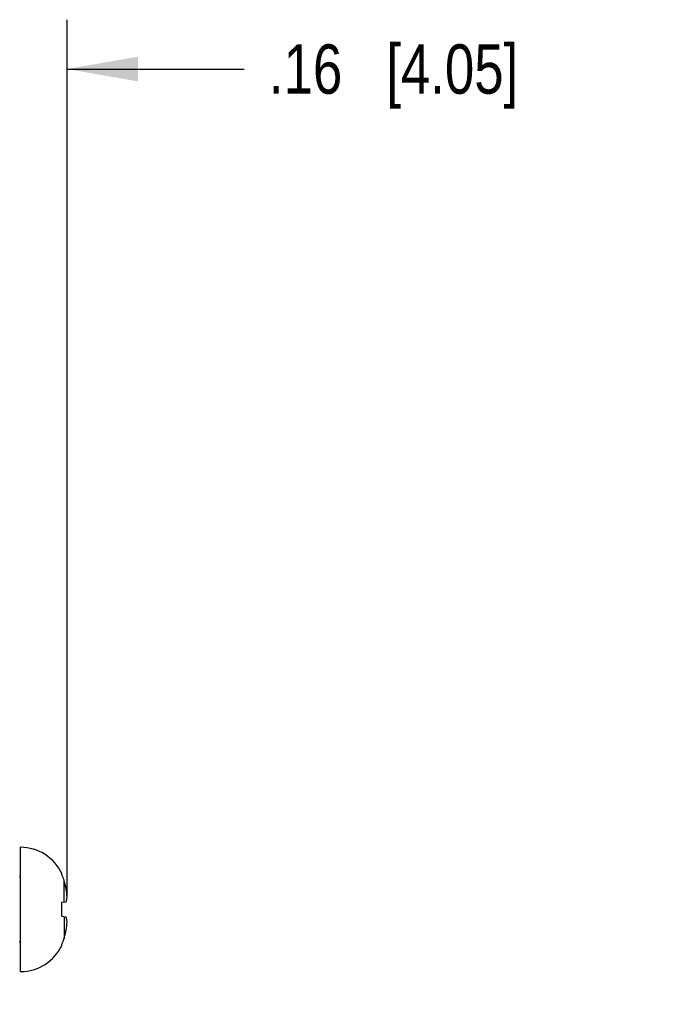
# Model space of a CAD drawing. Header units: inches. Extents: x 0 to 34, y 0 to 22.
# Tile 41 of 64: x 25.8 to 27.5, y 6.9 to 9.4. Entities that reach past the tile are written whole.
import ezdxf

# ---------------------------------------------------------------- set-up
doc = ezdxf.new("R2010")
doc.units = ezdxf.units.IN
doc.header["$LTSCALE"] = 1.87
doc.header["$MEASUREMENT"] = 0
doc.layers.get('0').update_dxf_attribs({"linetype": 'CONTINUOUS'})
doc.layers.add('DIMENSIONS', color=7, linetype='CONTINUOUS')
doc.styles.get("Standard").update_dxf_attribs({"font": 'txt', "width": 0.8})
doc.dimstyles.new('DIMSTYLE_2', dxfattribs={"dimtxt": 0.125, "dimasz": 0.18, "dimexe": 0.18, "dimexo": 0.0625, "dimgap": 0.09, "dimtad": 0, "dimtih": 1, "dimtoh": 1, "dimzin": 4, "dimdsep": 46, "dimtxsty": 'STANDARD', "dimblk": '_FILLED', "dimblk1": '_FILLED', "dimblk2": '_FILLED', "dimcen": 0.09, "dimadec": 0, "dimazin": 0, "dimtp": 0.01, "dimtm": 0.01, "dimtfac": 1, "dimtofl": 0, "dimtmove": 0, "dimatfit": 3, "dimldrblk": '_FILLED', "dimfxl": 1, "dimtolj": 1, "dimtzin": 4, "dimarcsym": 0})

# ---------------------------------------------------------------- blocks, each defined once
blk = doc.blocks.new('_FILLED')
at = {"color": 0, "linetype": 'BYBLOCK'}
blk.add_solid([(0, 0), (-1, 0.174), (-1, -0.174)], dxfattribs=at)
blk = doc.blocks.new('*D8')
at = {"layer": 'DIMENSIONS', "color": 2, "linetype": 'CONTINUOUS'}
for p, q in [((25.7691, 6.8821), (25.7691, 9.3764)), ((25.9286, 7.1535), (25.9286, 9.3764)), ((25.7691, 9.2514), (25.4091, 9.2514)), ((25.9286, 9.2514), (26.3779, 9.2514))]:
    blk.add_line(p, q, dxfattribs=at)
at = {"layer": 'DIMENSIONS', "color": 2, "linetype": 'CONTINUOUS', "xscale": 0.18, "yscale": 0.18, "zscale": 0.18}
blk.add_blockref('_FILLED', (25.7691, 9.2514), dxfattribs=at)
at = {"layer": 'DIMENSIONS', "color": 2, "linetype": 'CONTINUOUS', "xscale": 0.18, "yscale": 0.18, "zscale": 0.18, "rotation": 180}
blk.add_blockref('_FILLED', (25.9286, 9.2514), dxfattribs=at)
at = {"layer": 'DIMENSIONS', "color": 2, "linetype": 'CONTINUOUS', "insert": (26.4404, 9.3139), "char_height": 0.125, "width": 1.025, "attachment_point": 1, "line_spacing_factor": 0.9}
blk.add_mtext('.16{\\Ftxt.shx;\\W1.000000;\\H0.125000; }[4.05]', dxfattribs=at)

msp = doc.modelspace()

# ---------------------------------------------------------------- linework, layer by layer
at = {"color": 7, "linetype": 'CONTINUOUS'}
for p, q in [((25.8105, 6.9649), (25.8105, 7.2798)), ((25.9157, 7.2103), (25.9157, 7.2121)), ((25.9209, 7.1412), (25.9209, 7.1963)), ((25.9157, 7.1406), (25.9265, 7.1418)), ((25.9157, 7.1041), (25.9157, 7.1406)), ((25.9265, 7.1029), (25.9157, 7.1041)), ((25.9209, 7.1036), (25.9209, 7.0484)), ((25.9157, 7.0326), (25.9157, 7.0345))]:
    msp.add_line(p, q, dxfattribs=at)
for centre, radius, start, end in [((25.8105, 7.1642), 0.1157, 24.4946, 90), ((25.8026, 7.209), 0.00787, 318.4934, 360), ((25.806, 7.1618), 0.1199, 16.7056, 23.8164), ((25.6746, 7.1224), 0.2571, 11.5959, 16.7092), ((25.6747, 7.1224), 0.257, 14.0185, 14.7912), ((25.6746, 7.1224), 0.2571, 11.8655, 13.0895), ((25.6747, 7.1224), 0.2571, 11.5949, 11.8655), ((25.7385, 7.1439), 0.1904, 2.9668, 9.1136), ((25.7388, 7.1008), 0.1901, 350.8821, 357.0375), ((25.6746, 7.1224), 0.2571, 343.2908, 348.4041), ((25.6747, 7.1223), 0.257, 345.2073, 346.2323), ((25.6746, 7.1223), 0.2571, 346.9088, 348.405), ((25.8026, 7.0357), 0.00787, 0, 41.7031), ((25.806, 7.0829), 0.1199, 336.1836, 343.2944), ((25.8105, 7.0806), 0.1157, 270, 335.5054)]:
    msp.add_arc(centre, radius, start, end, dxfattribs=at)
for points, knots in [([(25.9265, 7.1418), (25.9268, 7.1428), (25.9277, 7.1467), (25.9284, 7.1507), (25.9286, 7.1538)], [0, 0, 0, 0, 0.253969, 1, 1, 1, 1]), ([(25.9286, 7.091), (25.9285, 7.092), (25.9281, 7.096), (25.9273, 7.1), (25.9265, 7.1029)], [0, 0, 0, 0, 0.246609, 1, 1, 1, 1])]:
    msp.add_open_spline(points, degree=3, knots=knots, dxfattribs=at)

# ---------------------------------------------------------------- dimensions: what is measured, and where the dimension line sits
at = {"layer": 'DIMENSIONS', "color": 2, "linetype": 'CONTINUOUS'}
dim = msp.add_linear_dim(base=(25.9286, 9.2514), p1=(25.7691, 6.8821), p2=(25.9286, 7.1535), dimstyle='DIMSTYLE_2', dxfattribs=at)
dim.commit()
dim.dimension.update_dxf_attribs({"geometry": '*D8', "text_midpoint": (26.9529, 9.2514), "dimtype": 160})

doc.saveas('drawing.dxf')
